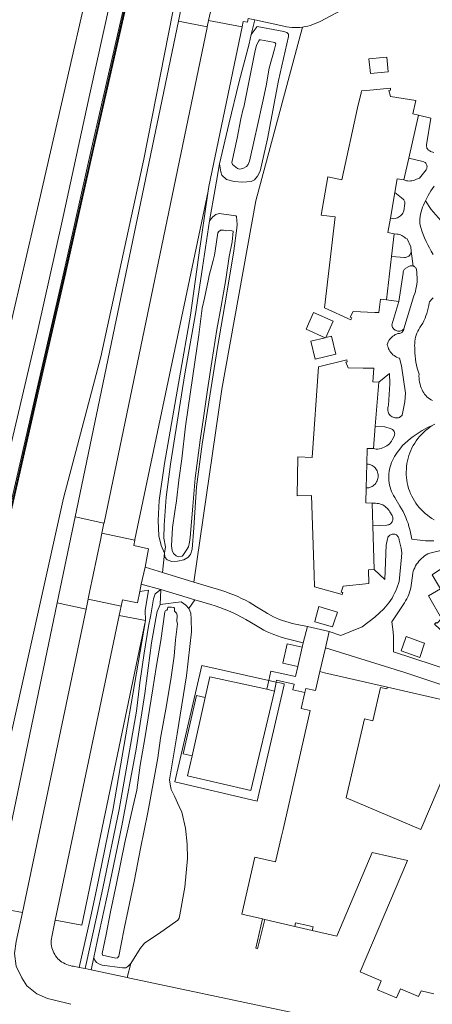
# Model space of a CAD drawing. Header units: metres. Extents: x 89888 to 94270, y 464165 to 468904.
# Tile 27 of 256: x 91269 to 91338, y 465230 to 465396. Entities that reach past the tile are written whole.
import ezdxf

# ---------------------------------------------------------------- set-up
doc = ezdxf.new("R2010")
doc.units = ezdxf.units.M
for name, color, linetype, lineweight in [('B_BEBOUWINGSGRENS_0', 251, 'CONTINUOUS', 13), ('B_LUIFEL_1', 251, 'CONTINUOUS', 13), ('G_GRENS_ALGEMEEN_0', 251, 'CONTINUOUS', 13), ('Q_GELUIDSSCHERM_LIJN_0', 251, 'CONTINUOUS', 13), ('T_CULTUURGRENS_0', 251, 'CONTINUOUS', 13), ('T_HEK_0', 251, 'CONTINUOUS', 13), ('T_HEK_LIJN_0', 251, 'CONTINUOUS', 13), ('V_WEGGRENS_0', 251, 'CONTINUOUS', 13), ('W_WATERGRENS_0', 251, 'CONTINUOUS', 13)]:
    doc.layers.add(name, color=color, linetype=linetype, lineweight=lineweight)

msp = doc.modelspace()

# ---------------------------------------------------------------- linework, layer by layer
at = {"layer": 'B_BEBOUWINGSGRENS_0'}
for p, q in [((91335.81, 465380.12), (91334.14, 465372.89)), ((91334.14, 465372.89), (91333.29, 465369.21)), ((91331.81, 465367.09), (91331.05, 465362.77)), ((91331.72, 465360.16), (91331.26, 465356.35)), ((91331.26, 465356.35), (91330.38, 465349.05)), ((91329.09, 465335.15), (91328.52, 465327.78)), ((91328.52, 465327.78), (91328.23, 465323.99)), ((91327.07, 465321.4), (91326.98, 465317.39)), ((91328.01, 465314.81), (91328.13, 465311)), ((91328.13, 465311), (91328.35, 465303.62)), ((91316.25, 465290.56), (91315.51, 465287.28)), ((91309.93, 465244.72), (91309.53, 465244.81)), ((91314.99, 465243.55), (91309.93, 465244.72))]:
    msp.add_line(p, q, dxfattribs=at)
for points in [[(91330.45, 465389.91), (91327.46, 465389.62), (91327.7, 465387.13), (91330.69, 465387.42), (91330.45, 465389.91)], [(91330.38, 465349.05), (91329.39, 465349.17), (91329.11, 465346.88), (91328.44, 465346.91), (91324.82, 465347.06), (91324.32, 465346.14), (91324.58, 465346.02), (91324.42, 465345.68), (91320, 465347.68), (91321.78, 465362.98), (91319.4, 465363.26), (91320.53, 465369.75), (91322.87, 465369.24), (91325.55, 465381.33), (91326.12, 465383.89), (91326.2, 465384.22), (91327.04, 465384.3), (91331.06, 465384.69), (91331.1, 465384.32), (91330.82, 465384.29), (91331.07, 465383.28), (91335.34, 465382.59), (91334.82, 465380.35), (91335.81, 465380.12)], [(91333.29, 465369.21), (91332.21, 465369.4), (91331.81, 465367.09)], [(91331.05, 465362.77), (91330.63, 465360.35), (91331.72, 465360.16)], [(91320.08, 465342.66), (91317.67, 465342.08), (91318.4, 465339.03), (91321.9, 465339.87), (91321.18, 465342.92), (91320.18, 465342.68), (91321.43, 465345.42), (91318.15, 465346.91), (91316.87, 465344.12), (91320.08, 465342.66)], [(91328.35, 465303.62), (91327.35, 465303.59), (91327.41, 465301.29), (91323.14, 465300.83), (91322.79, 465299.84), (91323.06, 465299.76), (91322.96, 465299.41), (91318.28, 465300.72), (91318.22, 465302.76), (91317.77, 465316.12), (91315.38, 465316.04), (91315.52, 465322.62), (91317.91, 465322.47), (91318.98, 465337.78), (91323.72, 465338.96), (91323.81, 465338.6), (91323.54, 465338.54), (91323.94, 465337.57), (91326.49, 465337.54), (91328.26, 465337.52), (91328.08, 465335.23), (91329.09, 465335.15)], [(91328.23, 465323.99), (91327.13, 465324.02), (91327.07, 465321.4)], [(91326.98, 465317.39), (91326.91, 465314.84), (91328.01, 465314.81)], [(91375.26, 465288.95), (91371.5, 465286.8), (91371.76, 465285.62), (91372.01, 465285.68), (91372.09, 465285.31), (91368.04, 465284.44), (91367.35, 465284.29), (91367.15, 465284.64), (91362, 465293.65), (91359.59, 465297.86), (91355.64, 465298.93), (91353.31, 465297.6), (91342.02, 465291.14), (91338.48, 465294.46), (91338.74, 465294.74), (91338.9, 465294.59), (91339.67, 465295.41), (91337.49, 465299.21), (91339.5, 465300.36), (91339, 465301.23)], [(91322.18, 465296.45), (91319.04, 465297.42), (91318.48, 465295.35), (91318.34, 465294.82), (91321.32, 465293.97), (91321.57, 465294.68), (91322.18, 465296.45)], [(91336.3, 465291.43), (91333.7, 465292.38), (91333.58, 465292.03), (91332.85, 465289.94), (91336.01, 465288.85), (91336.8, 465291.25), (91336.3, 465291.43)], [(91315.51, 465287.28), (91312.98, 465287.88), (91313.71, 465291.11), (91316.25, 465290.56)], [(91316.69, 465282.95), (91316.84, 465283.61), (91318.46, 465283.24), (91319.19, 465286.44)], [(91319.19, 465286.44), (91320, 465286.26), (91330.55, 465283.83)], [(91309.53, 465244.81), (91306.08, 465245.61), (91308.27, 465255.22), (91311.75, 465254.43), (91312.77, 465258.75), (91313.02, 465259.86), (91317.56, 465279.91), (91316.07, 465280.25), (91316.69, 465282.95)], [(91330.55, 465283.83), (91330.48, 465283.53), (91329.41, 465283.77), (91328.12, 465278.17), (91326.73, 465278.49), (91323.62, 465265.2), (91336.16, 465259.86), (91342.15, 465273.97), (91342.64, 465273.76)], [(91338.38, 465232.18), (91336.25, 465232.73), (91335.78, 465231.75), (91332.73, 465233.06), (91332.08, 465231.54), (91328.88, 465232.9), (91329.52, 465234.42), (91325.99, 465235.91), (91333.95, 465254.64), (91328.02, 465256.01), (91322.07, 465241.91), (91317.9, 465242.87)], [(91317.9, 465242.87), (91318.05, 465243.5), (91317.19, 465243.69), (91315.13, 465244.15), (91314.99, 465243.55)]]:
    msp.add_lwpolyline(points, dxfattribs=at)
at = {"layer": 'B_LUIFEL_1'}
msp.add_line((91314.99, 465243.55), (91317.9, 465242.87), dxfattribs=at)
at = {"layer": 'G_GRENS_ALGEMEEN_0'}
for p, q in [((91332.48, 465348.76), (91330.38, 465349.05)), ((91299.93, 465282.09), (91297.73, 465272.28))]:
    msp.add_line(p, q, dxfattribs=at)
for points in [[(91236.57, 465180.53), (91241.67, 465202.79), (91245.62, 465220.12), (91249.16, 465235.52), (91252.47, 465250), (91253.31, 465253.69), (91257.83, 465273.52), (91264.33, 465302.18), (91271.67, 465334.19), (91276.14, 465353.71), (91280.82, 465374.5), (91286.85, 465401.05), (91291.57, 465422.36)], [(91291.92, 465422.27), (91287.2, 465400.97), (91281.16, 465374.42), (91276.49, 465353.63), (91272.02, 465334.11), (91264.68, 465302.1), (91258.18, 465273.44), (91253.66, 465253.61), (91252.84, 465250), (91249.51, 465235.43), (91245.97, 465220.04), (91242.02, 465202.71), (91236.92, 465180.44), (91236.75, 465180.48)], [(91331.26, 465356.35), (91333.45, 465356.18), (91333.6, 465356.18), (91333.76, 465356.21), (91333.9, 465356.25), (91334.04, 465356.32), (91334.17, 465356.41), (91334.28, 465356.52), (91334.37, 465356.64), (91334.45, 465356.78), (91334.5, 465356.92), (91334.53, 465357.07), (91334.53, 465357.23)]]:
    msp.add_lwpolyline(points, dxfattribs=at)
at = {"layer": 'Q_GELUIDSSCHERM_LIJN_0'}
msp.add_lwpolyline([(91236.75, 465180.48), (91241.86, 465202.75), (91245.8, 465220.08), (91249.35, 465235.47), (91252.66, 465250), (91253.5, 465253.64), (91258.02, 465273.47), (91264.52, 465302.13), (91271.86, 465334.15), (91276.33, 465353.66), (91281, 465374.46), (91287.04, 465401), (91291.75, 465422.31), (91291.75, 465422.31)], dxfattribs=at)
at = {"layer": 'T_CULTUURGRENS_0'}
msp.add_line((91297.18, 465297.07), (91297.52, 465296.28), dxfattribs=at)
msp.add_lwpolyline([(91297.52, 465296.28), (91297.57, 465295.28), (91297.61, 465293.14), (91296.8, 465285.73), (91295.23, 465275.99), (91293.94, 465268.21), (91294.07, 465267.17), (91294.2, 465266.59), (91294.77, 465265.47), (91295.55, 465263.75), (91295.97, 465262.81), (91296.59, 465260.11), (91296.88, 465257.4), (91296.95, 465254.97), (91296.47, 465250.15), (91295.68, 465245.51), (91295.53, 465244.94), (91295.29, 465244.63), (91292.04, 465242.31), (91291.09, 465241.66), (91289.7, 465240.71), (91289, 465239.84), (91287.41, 465237.32)], dxfattribs=at)
at = {"layer": 'T_HEK_0'}
msp.add_lwpolyline([(91309.53, 465244.81), (91308.42, 465239.9), (91308.71, 465239.8), (91309.93, 465244.72)], dxfattribs=at)
at = {"layer": 'T_HEK_LIJN_0'}
msp.add_line((91310.61, 465284.96), (91311.83, 465284.69), dxfattribs=at)
for points in [[(91311.83, 465284.69), (91312.75, 465284.49), (91313.2, 465284.39), (91313.17, 465284.24), (91308.68, 465264.66), (91294.79, 465267.9), (91299.33, 465287.47), (91310.61, 465284.96)], [(91342.64, 465273.76), (91344.24, 465280.69), (91330.55, 465283.83)]]:
    msp.add_lwpolyline(points, dxfattribs=at)
at = {"layer": 'V_WEGGRENS_0'}
for p, q in [((91295.42, 465395.96), (91298.54, 465410.81)), ((91278.05, 465312.5), (91295.42, 465395.96)), ((91295.42, 465395.96), (91300.25, 465394.97)), ((91300.25, 465394.97), (91300.48, 465396.05)), ((91306.11, 465394.97), (91300.48, 465396.05)), ((91308.25, 465396.18), (91307.17, 465396.42)), ((91307.65, 465393.68), (91308.25, 465396.18)), ((91334.53, 465357.23), (91334.88, 465354.72)), ((91275.05, 465298), (91278.05, 465312.5)), ((91278.05, 465312.5), (91282.9, 465311.43)), ((91282.9, 465311.43), (91282.54, 465309.76)), ((91282.54, 465309.76), (91288.08, 465308.56)), ((91292.75, 465303.11), (91293.08, 465306.4)), ((91289.8, 465304.01), (91289.16, 465301.17)), ((91289.8, 465304.01), (91292.75, 465303.11)), ((91292.75, 465303.11), (91297.99, 465301.52)), ((91289.16, 465301.17), (91288.92, 465299.96)), ((91292.47, 465300.27), (91289.16, 465301.17)), ((91292.47, 465300.27), (91292.35, 465297.77)), ((91298.16, 465298.54), (91292.47, 465300.27)), ((91275.05, 465298), (91279.89, 465296.96)), ((91279.89, 465296.96), (91280.24, 465298.63)), ((91280.24, 465298.63), (91285.79, 465297.49)), ((91285.46, 465295.91), (91285.79, 465297.49)), ((91297.18, 465297.07), (91298.16, 465298.54)), ((91279.89, 465296.96), (91269.21, 465245.88)), ((91285.46, 465295.91), (91274.69, 465244.62)), ((91289.88, 465295.06), (91285.46, 465295.91)), ((91317.1, 465294.03), (91316.41, 465291.27)), ((91320.75, 465293.22), (91317.1, 465294.03)), ((91320.14, 465290.46), (91320.75, 465293.22)), ((91322.72, 465292.5), (91320.75, 465293.22)), ((91316.41, 465291.27), (91316.25, 465290.56)), ((91319.19, 465286.44), (91320.14, 465290.46)), ((91300.71, 465285.58), (91299.93, 465282.09)), ((91310.29, 465283.5), (91300.71, 465285.58)), ((91310.61, 465284.96), (91310.29, 465283.5)), ((91311.57, 465283.17), (91311.83, 465284.69)), ((91310.29, 465283.5), (91311.57, 465283.17)), ((91280.76, 465236.22), (91281.21, 465238.33)), ((91278.75, 465236.64), (91279.72, 465236.46)), ((91279.72, 465236.46), (91280.76, 465236.22)), ((91280.76, 465236.22), (91286.78, 465234.94)), ((91286.78, 465234.94), (91287.41, 465237.32))]:
    msp.add_line(p, q, dxfattribs=at)
for points in [[(91285.38, 465424.38), (91280.41, 465402.46), (91276.19, 465383.98), (91272.08, 465365.88), (91267.78, 465347.44), (91262.89, 465326.02), (91258.48, 465306.55), (91254.8, 465290.42), (91250.82, 465272.35), (91246.47, 465253.66), (91245.61, 465250), (91242.31, 465235.94), (91237.83, 465216.4), (91235.52, 465206.13), (91232.1, 465192.78), (91229.15, 465179.38), (91228.76, 465177.48)], [(91232.59, 465176.83), (91235.01, 465184.22), (91237.8, 465193.69), (91241.75, 465211.82), (91245.89, 465230.77), (91250.1, 465249.56), (91250.2, 465250), (91254.37, 465268.01), (91258.69, 465286.79), (91262.52, 465304.73), (91267.01, 465323.62), (91271.72, 465343.72), (91275.87, 465362.27), (91280.51, 465383.7), (91285.02, 465404.09), (91289.25, 465423.17)], [(91299.75, 465419.74), (91294.47, 465397.53), (91289.62, 465372.72), (91282.38, 465339.45), (91276.07, 465315.67), (91266.59, 465272.74), (91262.58, 465250), (91259.29, 465229.82), (91247.41, 465186.13), (91243.88, 465174.93)], [(91300.48, 465396.05), (91301.01, 465398.47), (91301.51, 465401.32), (91302.08, 465403.62), (91302.59, 465406.09), (91302.83, 465407.28)], [(91316.27, 465394.95), (91316.71, 465395.02), (91317.15, 465395.11), (91317.59, 465395.23), (91318.01, 465395.37), (91318.43, 465395.53), (91318.84, 465395.71), (91319.24, 465395.91), (91337.54, 465405.63)], [(91300.25, 465394.97), (91300.23, 465394.9), (91282.92, 465311.5), (91282.9, 465311.43)], [(91297.99, 465301.52), (91302.74, 465333.98), (91308.46, 465365.71), (91316.27, 465394.95)], [(91306.11, 465394.97), (91300.55, 465368.13), (91300.43, 465367.39)], [(91307.65, 465393.68), (91308.66, 465395.03), (91313.14, 465394.22), (91313.63, 465394.02), (91313.91, 465393.75), (91313.95, 465393.35), (91312.24, 465385.96), (91310.41, 465376.12), (91309.16, 465370.7), (91308.74, 465369.85), (91308.23, 465369.22), (91307.63, 465368.94), (91306.2, 465368.85), (91304.78, 465368.97), (91303.52, 465369.3), (91302.73, 465370.02), (91302.52, 465370.57), (91302.34, 465371.95)], [(91307.17, 465396.42), (91307.03, 465395.78), (91306.29, 465395.88), (91306.11, 465394.97)], [(91316.27, 465394.95), (91315.83, 465394.9), (91315.38, 465394.87), (91314.93, 465394.87), (91314.48, 465394.89), (91314.04, 465394.93), (91313.6, 465394.99), (91313.15, 465395.08), (91308.25, 465396.18)], [(91302.34, 465371.95), (91303.91, 465378.59), (91305.61, 465385.78), (91307.29, 465392.15), (91307.65, 465393.68)], [(91338.37, 465373.84), (91337.8, 465374.03), (91337.67, 465374.09), (91337.55, 465374.16), (91337.44, 465374.25), (91337.35, 465374.35), (91337.27, 465374.47), (91337.21, 465374.59), (91337.16, 465374.73), (91337.13, 465374.86), (91337.13, 465375), (91337.14, 465375.14), (91337.87, 465379.64), (91335.81, 465380.12)], [(91300.65, 465362.34), (91301.59, 465367.72), (91302.34, 465371.95)], [(91334.14, 465372.89), (91336.53, 465372.33), (91336.66, 465372.29), (91336.78, 465372.23), (91336.89, 465372.15), (91336.99, 465372.06), (91337.07, 465371.95), (91337.14, 465371.83), (91337.19, 465371.7), (91337.21, 465371.57), (91337.22, 465371.44), (91337.21, 465371.3), (91337.17, 465371.17), (91337.12, 465371.04), (91337.05, 465370.93), (91336.2, 465369.79), (91335.94, 465369.54), (91335.6, 465369.4), (91335.43, 465369.36), (91335.32, 465369.29), (91335.12, 465369.2), (91334.91, 465369.13), (91334.69, 465369.07), (91334.46, 465369.04), (91334.24, 465369.03), (91334.01, 465369.05), (91333.79, 465369.08), (91333.29, 465369.21)], [(91300.43, 465367.39), (91300.41, 465367.32), (91288.1, 465308.66), (91288.08, 465308.56)], [(91300.43, 465367.39), (91298.78, 465356.16), (91297.42, 465346.47), (91295.59, 465335.91), (91293.09, 465321.46), (91292.19, 465315.23), (91291.99, 465311.88), (91292.14, 465309.28), (91292.53, 465307.68), (91293.08, 465306.4)], [(91331.81, 465367.09), (91333.21, 465365.97), (91333.31, 465365.88), (91333.39, 465365.78), (91333.45, 465365.66), (91333.49, 465365.53), (91333.5, 465365.4), (91333.49, 465365.27), (91333.33, 465364.02), (91333.25, 465363.83), (91333.16, 465363.65), (91333.04, 465363.47), (91332.91, 465363.32), (91332.76, 465363.17), (91332.6, 465363.04), (91332.43, 465362.93), (91332.25, 465362.84), (91332.05, 465362.77), (91331.86, 465362.72), (91331.65, 465362.68), (91331.05, 465362.77)], [(91338.41, 465368.16), (91338.13, 465367.78), (91337.87, 465367.38), (91337.62, 465366.98), (91337.39, 465366.57), (91337.17, 465366.15), (91336.98, 465365.72)], [(91338.27, 465356.68), (91337.94, 465357.22), (91337.63, 465357.76), (91337.33, 465358.32), (91337.05, 465358.88), (91336.8, 465359.46), (91336.57, 465360.04), (91336.35, 465360.63), (91336.16, 465361.23), (91335.99, 465361.84), (91335.99, 465362.24), (91336.01, 465362.65), (91336.06, 465363.05), (91336.13, 465363.45), (91336.22, 465363.84), (91336.33, 465364.23), (91336.46, 465364.62), (91336.61, 465364.99), (91336.78, 465365.36), (91336.98, 465365.72)], [(91336.98, 465365.72), (91337.28, 465365.21), (91337.6, 465364.72), (91337.94, 465364.24), (91338.3, 465363.77), (91338.68, 465363.32), (91339.07, 465362.89), (91339.49, 465362.47), (91339.92, 465362.07), (91340.36, 465361.68), (91340.82, 465361.32), (91341.3, 465360.97), (91341.79, 465360.64), (91342.29, 465360.33), (91342.8, 465360.04), (91343.32, 465359.78), (91343.85, 465359.53), (91344.4, 465359.3), (91344.95, 465359.1), (91345.51, 465358.92)], [(91300.65, 465362.34), (91301.18, 465363.01), (91301.71, 465363.38), (91302.26, 465363.57), (91305.06, 465363.16), (91305.2, 465363.07), (91305.32, 465361.73), (91305.26, 465361.09), (91304.73, 465357.3), (91303.51, 465349.8), (91301.98, 465341.03), (91300.68, 465332.9), (91299.43, 465324.74), (91298.46, 465317.53), (91298.01, 465310.67), (91297.71, 465307.04), (91297.46, 465306.19), (91297.02, 465305.67), (91296.35, 465305.25), (91295.25, 465305.06), (91294.3, 465305), (91293.52, 465305.28), (91293.13, 465305.74), (91293.08, 465306.4)], [(91293.08, 465306.4), (91293.23, 465307.47), (91292.99, 465308.92), (91293.02, 465311.12), (91293.36, 465315.84), (91294.07, 465321.36), (91296.52, 465336.55), (91298.3, 465346.66), (91299.49, 465354.5), (91300.65, 465362.34)], [(91331.72, 465360.16), (91332.16, 465360.11), (91332.37, 465360.08), (91332.57, 465360.03), (91332.77, 465359.96), (91332.96, 465359.88), (91333.15, 465359.77), (91333.32, 465359.65), (91333.48, 465359.51), (91333.61, 465359.4), (91333.86, 465359.31), (91334.51, 465357.98), (91334.53, 465357.23)], [(91332.48, 465348.76), (91333.21, 465353.5), (91333.2, 465353.63), (91333.21, 465353.76), (91333.24, 465353.89), (91333.29, 465354.01), (91333.37, 465354.12), (91333.46, 465354.21), (91333.57, 465354.29), (91334.25, 465354.69), (91334.38, 465354.73), (91334.5, 465354.76), (91334.63, 465354.77), (91334.76, 465354.75), (91334.88, 465354.72)], [(91334.88, 465354.72), (91335, 465354.68), (91335.11, 465354.61), (91335.21, 465354.53), (91335.3, 465354.44), (91335.38, 465354.34), (91335.43, 465354.07), (91335.49, 465353.67), (91335.53, 465353.27), (91335.55, 465352.86), (91335.55, 465352.46), (91335.54, 465352.06), (91335.5, 465351.65), (91335.44, 465351.25), (91335.36, 465350.86), (91335.27, 465350.46), (91335.15, 465350.08), (91335.02, 465349.69), (91333.31, 465344.15)], [(91333.31, 465344.15), (91333.2, 465344.04), (91333.07, 465343.95), (91332.94, 465343.87), (91332.79, 465343.81), (91332.63, 465343.78), (91332.48, 465343.77), (91332.32, 465343.77), (91332.16, 465343.8), (91332.01, 465343.85), (91331.87, 465343.93), (91331.74, 465344.02), (91331.63, 465344.12), (91331.52, 465344.24), (91331.44, 465344.38), (91331.38, 465344.52), (91331.34, 465344.68), (91331.32, 465344.83), (91332.48, 465348.76)], [(91335.87, 465336.52), (91335.71, 465337.02), (91335.56, 465337.52), (91335.44, 465338.03), (91335.34, 465338.55), (91335.26, 465339.07), (91335.21, 465339.59), (91335.18, 465340.12), (91335.18, 465340.65), (91335.14, 465341), (91335.13, 465341.35), (91335.14, 465341.7), (91335.17, 465342.05), (91335.23, 465342.4), (91335.3, 465342.75), (91335.4, 465343.09), (91335.53, 465343.42), (91335.67, 465343.74), (91335.84, 465344.05), (91336.02, 465344.35), (91336.26, 465344.73), (91336.49, 465345.11), (91336.69, 465345.51), (91336.88, 465345.92), (91337.04, 465346.33), (91337.19, 465346.75), (91337.31, 465347.18), (91337.41, 465347.62), (91337.5, 465348.06), (91337.56, 465348.5)], [(91337.56, 465348.5), (91337.66, 465348.7), (91337.79, 465348.88), (91337.93, 465349.05), (91338.1, 465349.21), (91338.27, 465349.35)], [(91333.31, 465344.15), (91333.29, 465344.01), (91333.24, 465343.88), (91333.17, 465343.76), (91333.09, 465343.65), (91332.99, 465343.55), (91332.87, 465343.47), (91332.74, 465343.41), (91332.61, 465343.37), (91332.47, 465343.34), (91332.33, 465343.35), (91332.1, 465343.27), (91331.88, 465343.17), (91331.67, 465343.05), (91331.47, 465342.92), (91331.28, 465342.76), (91331.11, 465342.59), (91330.96, 465342.4), (91330.82, 465342.2), (91330.71, 465341.99), (91330.61, 465341.77), (91330.54, 465341.54), (91330.59, 465341.29), (91330.66, 465341.05), (91330.75, 465340.81), (91330.86, 465340.59), (91330.99, 465340.37), (91331.14, 465340.17), (91331.3, 465339.98), (91331.49, 465339.8), (91331.68, 465339.64), (91331.89, 465339.5), (91332.11, 465339.38), (91332.34, 465339.27), (91332.57, 465339.19), (91332.95, 465337.95), (91333.58, 465333.33), (91333.49, 465331.87), (91333.05, 465329.64), (91332.58, 465329.23), (91332.4, 465329.18), (91332.22, 465329.16), (91332.04, 465329.15), (91331.85, 465329.17), (91331.67, 465329.21), (91331.5, 465329.27), (91331.34, 465329.35), (91331.18, 465329.45), (91331.04, 465329.58), (91330.92, 465329.71), (91330.82, 465329.86), (91330.73, 465330.03), (91330.67, 465330.2), (91330.63, 465330.38), (91330.61, 465330.56), (91330.61, 465330.75), (91330.64, 465330.93), (91330.69, 465331.1), (91330.76, 465331.28), (91330.95, 465334.89), (91330.88, 465336.62), (91329.09, 465335.15)], [(91338.14, 465332.08), (91337.89, 465332.21), (91337.65, 465332.36), (91337.42, 465332.53), (91337.2, 465332.72), (91337.01, 465332.92), (91336.82, 465333.15), (91336.66, 465333.38), (91336.52, 465333.63), (91336.4, 465333.89), (91336.26, 465334.2), (91336.14, 465334.51), (91336.04, 465334.84), (91335.96, 465335.17), (91335.91, 465335.5), (91335.87, 465335.84), (91335.86, 465336.18), (91335.87, 465336.52)], [(91328.52, 465327.78), (91330.15, 465327.63), (91331.17, 465327.31), (91331.29, 465327.26), (91331.41, 465327.19), (91331.51, 465327.11), (91331.6, 465327.01), (91331.68, 465326.89), (91331.73, 465326.77), (91331.76, 465326.64), (91331.78, 465326.5), (91331.77, 465326.37), (91331.74, 465326.24), (91331.69, 465326.11), (91331.37, 465325.45), (91331.23, 465325.22), (91331.06, 465325.01), (91330.88, 465324.82), (91330.68, 465324.64), (91330.46, 465324.47), (91330.23, 465324.33), (91329.99, 465324.21), (91329.74, 465324.1), (91329.49, 465324.02), (91329.22, 465323.96), (91328.95, 465323.92), (91328.68, 465323.91), (91328.23, 465323.99)], [(91333.09, 465324.53), (91333.52, 465324.93), (91333.97, 465325.32), (91334.43, 465325.69), (91334.9, 465326.05), (91335.39, 465326.39), (91335.88, 465326.72), (91336.39, 465327.03), (91336.9, 465327.32), (91337.43, 465327.59), (91337.96, 465327.84), (91338.51, 465328.08)], [(91338.1, 465327.85), (91337.71, 465327.59), (91337.34, 465327.32), (91336.97, 465327.03), (91336.62, 465326.72), (91336.29, 465326.39), (91335.98, 465326.05), (91335.68, 465325.69), (91335.4, 465325.31), (91335.14, 465324.92), (91334.9, 465324.52), (91334.68, 465324.11), (91334.49, 465323.69), (91334.31, 465323.26), (91334.16, 465322.82), (91334.03, 465322.37), (91333.92, 465321.91), (91333.84, 465321.46), (91333.77, 465320.99), (91333.74, 465320.53), (91333.72, 465320.06), (91333.73, 465319.59), (91333.77, 465319.13), (91333.82, 465318.67), (91333.9, 465318.21), (91334.01, 465317.75), (91334.13, 465317.3), (91334.28, 465316.86), (91334.46, 465316.43), (91334.65, 465316), (91334.86, 465315.59), (91335.1, 465315.19), (91335.35, 465314.79), (91335.63, 465314.42), (91335.92, 465314.06), (91336.24, 465313.71), (91336.57, 465313.38), (91336.91, 465313.07), (91337.27, 465312.77), (91337.65, 465312.49), (91338.04, 465312.24), (91338.44, 465312)], [(91338.39, 465308.49), (91338.03, 465308.46), (91337.67, 465308.44), (91337.31, 465308.45), (91336.95, 465308.48), (91334.66, 465308.72), (91334.43, 465309.85), (91334.32, 465310.37), (91334.18, 465310.89), (91334.02, 465311.41), (91333.84, 465311.91), (91333.65, 465312.41), (91333.43, 465312.9), (91333.19, 465313.38), (91332.94, 465313.86), (91332.66, 465314.32), (91331.78, 465315.73), (91331.59, 465316.07), (91331.42, 465316.41), (91331.26, 465316.76), (91331.13, 465317.12), (91331.02, 465317.49), (91330.93, 465317.86), (91330.86, 465318.24), (91330.82, 465318.62), (91330.79, 465319.01), (91330.79, 465319.39), (91330.81, 465319.78), (91330.86, 465320.16), (91330.92, 465320.54), (91331.01, 465320.91), (91331.12, 465321.28), (91331.25, 465321.64), (91331.4, 465321.99), (91331.57, 465322.34), (91331.76, 465322.67), (91331.98, 465322.99), (91332.21, 465323.33), (91332.67, 465323.91), (91333.09, 465324.53)], [(91327.07, 465321.4), (91327.16, 465321.39), (91327.37, 465321.36), (91327.58, 465321.31), (91327.78, 465321.24), (91327.97, 465321.14), (91328.15, 465321.03), (91328.32, 465320.9), (91328.47, 465320.75), (91328.6, 465320.59), (91328.72, 465320.41), (91328.82, 465320.22), (91328.9, 465320.02), (91328.96, 465319.82), (91328.99, 465319.61), (91329.01, 465319.39), (91329, 465319.18), (91328.97, 465318.97), (91328.91, 465318.76), (91328.84, 465318.57), (91328.74, 465318.37), (91328.63, 465318.19), (91328.49, 465318.03), (91328.35, 465317.88), (91328.18, 465317.74), (91328, 465317.62), (91327.81, 465317.53), (91327.61, 465317.45), (91327.41, 465317.39), (91326.98, 465317.39)], [(91328.01, 465314.81), (91328.33, 465314.78), (91328.58, 465314.79), (91328.82, 465314.77), (91329.06, 465314.73), (91329.3, 465314.68), (91329.53, 465314.6), (91329.76, 465314.5), (91329.97, 465314.39), (91330.18, 465314.25), (91330.37, 465314.1), (91330.55, 465313.93), (91330.71, 465313.75), (91330.86, 465313.55), (91330.99, 465313.35), (91331.35, 465312.71), (91331.41, 465312.57), (91331.46, 465312.42), (91331.48, 465312.27), (91331.48, 465312.11), (91331.46, 465311.96), (91331.42, 465311.81), (91331.35, 465311.67), (91331.27, 465311.54), (91331.17, 465311.43), (91331.05, 465311.33), (91330.92, 465311.24), (91330.78, 465311.18), (91330.63, 465311.14), (91330.47, 465311.12), (91328.13, 465311)], [(91282.54, 465309.76), (91282.29, 465308.6), (91280.49, 465299.8), (91280.26, 465298.71), (91280.24, 465298.63)], [(91328.35, 465303.62), (91330.13, 465301.97), (91330.36, 465307.75), (91330.56, 465308.79), (91330.6, 465308.93), (91330.65, 465309.07), (91330.73, 465309.19), (91330.83, 465309.3), (91330.94, 465309.4), (91331.07, 465309.48), (91331.2, 465309.54), (91331.35, 465309.58), (91331.49, 465309.59), (91331.64, 465309.59), (91331.79, 465309.56), (91331.93, 465309.51), (91332.06, 465309.45), (91332.18, 465309.36), (91332.28, 465309.25), (91332.37, 465309.14), (91332.44, 465309.01), (91332.49, 465308.87), (91332.52, 465308.72), (91332.53, 465308.57), (91332.85, 465307.22), (91332.96, 465306.47), (91332.95, 465305.7), (91332.52, 465301.61), (91332.12, 465300.5), (91331.95, 465300.07), (91331.76, 465299.65), (91331.55, 465299.23), (91331.33, 465298.83), (91331.08, 465298.43), (91330.82, 465298.05), (91330.54, 465297.68), (91330.24, 465297.33), (91329.93, 465296.99), (91328.44, 465295.62), (91326.29, 465293.96), (91322.72, 465292.5)], [(91288.08, 465308.56), (91287.9, 465307.66), (91290.41, 465307.13), (91289.8, 465304.01)], [(91331.59, 465289.78), (91331.6, 465290.63), (91331.59, 465291.47), (91331.56, 465292.31), (91331.5, 465293.15), (91331.42, 465293.98), (91331.31, 465294.82), (91333.41, 465298.03), (91333.62, 465298.36), (91333.82, 465298.71), (91333.99, 465299.06), (91334.15, 465299.43), (91334.28, 465299.8), (91334.4, 465300.18), (91334.49, 465300.56), (91334.57, 465300.95), (91334.63, 465301.34), (91334.81, 465303.01), (91334.9, 465303.33), (91335.01, 465303.64), (91335.14, 465303.94), (91335.29, 465304.23), (91335.46, 465304.51), (91335.65, 465304.78), (91335.85, 465305.04), (91336.07, 465305.28), (91336.31, 465305.51), (91336.56, 465305.73), (91336.82, 465305.93), (91337.1, 465306.11), (91337.38, 465306.27), (91337.68, 465306.41), (91340.2, 465307.01)], [(91341.16, 465304.81), (91338.07, 465302.76), (91339, 465301.23)], [(91317.1, 465294.03), (91315.65, 465294.35), (91315.1, 465294.45), (91314.55, 465294.56), (91314.01, 465294.7), (91313.47, 465294.86), (91312.94, 465295.03), (91312.41, 465295.23), (91311.9, 465295.45), (91311.39, 465295.68), (91310.89, 465295.94), (91310.4, 465296.22), (91309.92, 465296.51), (91308.55, 465297.38), (91307.95, 465297.76), (91307.32, 465298.12), (91306.69, 465298.46), (91306.05, 465298.78), (91305.4, 465299.08), (91304.74, 465299.36), (91304.08, 465299.62), (91303.4, 465299.86), (91302.72, 465300.08), (91298.55, 465301.34), (91297.99, 465301.52)], [(91279.72, 465236.46), (91281.78, 465245.59), (91282.7, 465250), (91285.43, 465263.21), (91288.37, 465279.8), (91288.91, 465284.57), (91289.66, 465289.53), (91290.41, 465294.08), (91290.8, 465295.99), (91291.24, 465298.69), (91291.5, 465299.55), (91292.47, 465300.27)], [(91285.79, 465297.49), (91286.01, 465298.54), (91288.55, 465298.05), (91288.92, 465299.96)], [(91288.92, 465299.96), (91290.39, 465300.15), (91289.84, 465296.71), (91289.88, 465295.06)], [(91269.21, 465245.88), (91264.35, 465246.82), (91275.05, 465298)], [(91281.21, 465238.33), (91281.78, 465241.01), (91283.69, 465250), (91285.92, 465260.46), (91288.3, 465273.4), (91289.78, 465282.76), (91290.9, 465291.28), (91291.62, 465295.39), (91291.84, 465296.54), (91292.35, 465297.77)], [(91292.35, 465297.77), (91295.89, 465298.18), (91296.69, 465297.65), (91297.18, 465297.07)], [(91298.16, 465298.54), (91300.85, 465297.75), (91301.61, 465297.51), (91302.37, 465297.25), (91303.12, 465296.97), (91303.86, 465296.67), (91304.6, 465296.34), (91305.32, 465296), (91306.03, 465295.63), (91306.73, 465295.24), (91307.42, 465294.83), (91308.66, 465294.07), (91309.2, 465293.75), (91309.76, 465293.45), (91310.32, 465293.17), (91310.89, 465292.91), (91311.48, 465292.67), (91312.07, 465292.46), (91312.67, 465292.27), (91313.27, 465292.09), (91316.41, 465291.27)], [(91289.88, 465295.06), (91279.18, 465243.79), (91274.69, 465244.62)], [(91278.75, 465236.64), (91280.82, 465245.8), (91281.69, 465250), (91284.47, 465263.4), (91289.88, 465295.06)], [(91320.14, 465290.46), (91333.46, 465286.31), (91340.38, 465284), (91341.05, 465283.76), (91341.71, 465283.51), (91342.35, 465283.23), (91342.99, 465282.92), (91343.62, 465282.6), (91344.24, 465282.26), (91344.84, 465281.9), (91345.43, 465281.51), (91346.01, 465281.11), (91346.58, 465280.68), (91347.13, 465280.24), (91347.66, 465279.78), (91351.52, 465276.35), (91351.04, 465275.17), (91345.69, 465277.44), (91343.82, 465273.27)], [(91354.69, 465277.16), (91351.93, 465279.78), (91348.2, 465282.86), (91347.66, 465283.28), (91347.12, 465283.69), (91346.56, 465284.08), (91345.99, 465284.45), (91345.4, 465284.8), (91344.81, 465285.13), (91344.2, 465285.44), (91343.58, 465285.73), (91342.96, 465286), (91342.33, 465286.25), (91341.68, 465286.48), (91331.59, 465289.78)], [(91315.51, 465287.28), (91315.13, 465285.62), (91310.95, 465286.53), (91310.61, 465284.96)], [(91311.83, 465284.69), (91311.89, 465285), (91314.89, 465284.33), (91314.68, 465283.36), (91316.69, 465282.95)], [(91299.93, 465282.09), (91298.48, 465282.41), (91296.21, 465272.62), (91297.73, 465272.28)], [(91297.73, 465272.28), (91296.97, 465268.91), (91307.59, 465266.43), (91311.57, 465283.17)], [(91277.35, 465230.44), (91274.33, 465231.17), (91273.41, 465231.41), (91271.61, 465232.23), (91269.95, 465233.56), (91269.09, 465234.87), (91268.16, 465236.84), (91267.83, 465238.98), (91268.14, 465241.01), (91269.21, 465245.88)], [(91274.69, 465244.62), (91274.11, 465241.8), (91274.06, 465241.49), (91274.03, 465241.18), (91274.02, 465240.87), (91274.04, 465240.56), (91274.08, 465240.26), (91274.14, 465239.95), (91274.23, 465239.65), (91274.33, 465239.36), (91274.46, 465239.08), (91274.61, 465238.82), (91274.77, 465238.58), (91274.96, 465238.34), (91275.15, 465238.12), (91275.37, 465237.91), (91275.6, 465237.72), (91275.84, 465237.55), (91276.1, 465237.4), (91276.36, 465237.26), (91276.63, 465237.14), (91276.92, 465237.03), (91277.21, 465236.95), (91277.5, 465236.88), (91277.8, 465236.84), (91278.75, 465236.64)], [(91287.41, 465237.32), (91286.9, 465236.81), (91286.55, 465236.6), (91286.02, 465236.56), (91282.61, 465237.02), (91282.16, 465237.17), (91281.66, 465237.47), (91281.38, 465237.85), (91281.21, 465238.33)], [(91352.13, 465221.09), (91287.22, 465234.85), (91286.78, 465234.94)]]:
    msp.add_lwpolyline(points, dxfattribs=at)
at = {"layer": 'W_WATERGRENS_0'}
for points in [[(91309.58, 465382.18), (91310.17, 465385.07), (91310.67, 465388.05), (91311.56, 465391.23), (91311.79, 465392.15), (91311.65, 465392.34), (91310.44, 465392.6), (91309.21, 465392.83), (91309.04, 465392.79), (91308.92, 465392.65), (91308.57, 465391.92), (91308.27, 465390.73), (91307.31, 465385.97)], [(91307.31, 465385.97), (91306.4, 465381.49), (91306.3, 465381.19), (91305.92, 465379.51), (91305.3, 465376.26), (91304.42, 465372.16), (91304.49, 465371.83), (91305.35, 465371.15), (91305.71, 465371.04), (91306.23, 465371.13), (91306.88, 465371.5), (91307.17, 465371.83), (91307.35, 465372.4), (91308.22, 465376.11), (91308.71, 465378.39), (91309.58, 465382.18)], [(91302.51, 465360.76), (91302.15, 465360.5), (91302.05, 465360.31), (91301.57, 465357.3), (91301.47, 465356.54), (91301.24, 465355.64), (91300.6, 465353.13), (91300.45, 465352.52), (91299.78, 465349.32), (91299.42, 465347.61), (91298.87, 465343.13), (91297.83, 465336.25), (91296.59, 465327.76), (91295.98, 465322.26), (91295.47, 465318.68), (91295.1, 465315.21), (91294.79, 465313.41), (91294.41, 465310.68), (91294.24, 465307.6), (91294.37, 465306.81), (91294.6, 465306.31), (91295.04, 465305.92), (91295.44, 465305.77), (91296.02, 465305.9), (91296.16, 465305.99), (91296.74, 465306.82), (91297.11, 465307.48), (91297.29, 465308.26), (91297.38, 465309.04), (91297.82, 465314.29), (91298.23, 465318.99), (91299.07, 465325.39), (91299.63, 465329.16), (91300.28, 465333.86)], [(91300.28, 465333.86), (91301.01, 465338.67), (91301.85, 465344.05), (91302.63, 465347.94), (91303.4, 465352.47), (91303.96, 465356.31), (91304.43, 465358.78), (91304.6, 465360.58), (91304.41, 465360.65), (91303.94, 465360.68), (91303.58, 465360.64), (91302.99, 465360.77), (91302.51, 465360.76)], [(91294.93, 465291.81), (91295.24, 465294.49), (91295.17, 465294.89), (91295.21, 465295.96), (91295.12, 465296.3), (91294.82, 465296.56), (91294.75, 465296.64), (91294.73, 465297.13), (91294.66, 465297.23), (91294.24, 465297.31), (91293.79, 465297.27), (91293.64, 465297.27), (91293.59, 465296.94), (91293.47, 465296.78), (91293.23, 465296.71), (91293.11, 465296.52), (91292.46, 465291.68), (91291.69, 465287.13), (91291.11, 465283.53), (91289.76, 465275.18), (91288.99, 465270.7), (91288.4, 465266.48), (91287.74, 465263.61), (91286.4, 465257.67), (91285.02, 465250.75), (91284.02, 465245.99), (91283.27, 465242.2), (91282.6, 465238.97), (91282.66, 465238.74), (91284.87, 465238.2), (91285.2, 465238.27), (91285.37, 465238.57), (91285.71, 465240.28), (91286.35, 465243.45), (91288.01, 465251.39), (91289.02, 465256.67), (91290.26, 465262.74), (91291.31, 465268.21)], [(91291.31, 465268.21), (91291.94, 465271.93), (91292.42, 465275.26), (91293.44, 465280.75), (91294.18, 465285.54), (91294.72, 465289.05), (91294.93, 465291.81)]]:
    msp.add_lwpolyline(points, dxfattribs=at)

doc.saveas('drawing.dxf')
